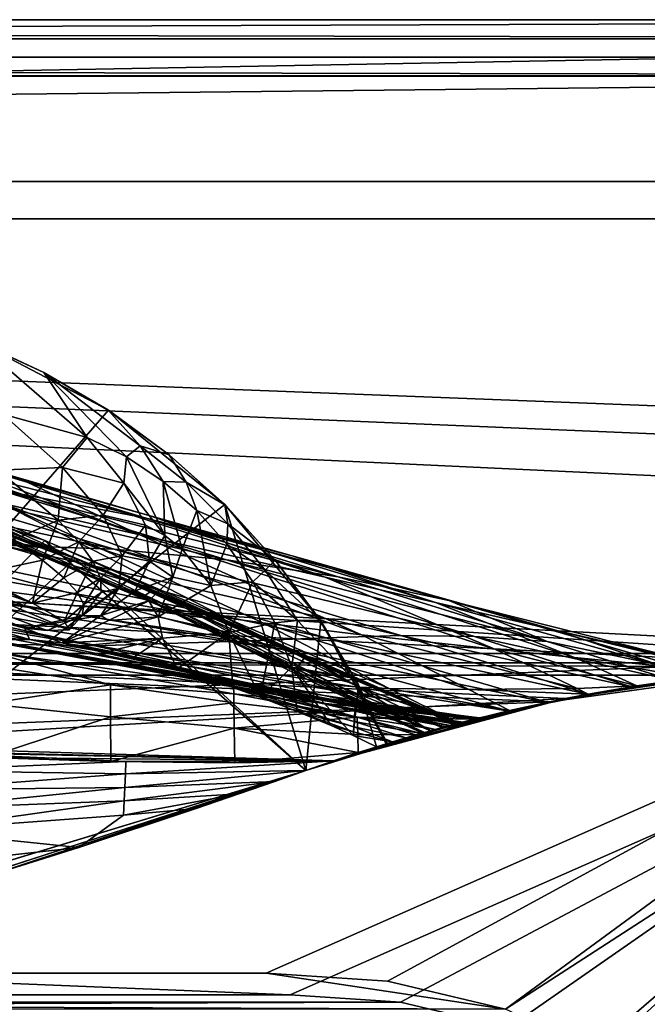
# Model space of a CAD drawing. Header units: metres. Extents: x 0 to 804, y -808 to 0.
# Tile 90 of 92: x 665 to 715, y -79 to 0. Entities that reach past the tile are written whole.
import ezdxf

# ---------------------------------------------------------------- set-up
doc = ezdxf.new("R2010")
doc.units = ezdxf.units.M

msp = doc.modelspace()

# ---------------------------------------------------------------- linework, layer by layer
at = {"layer": 'None0'}
for points in [[(743.104004, -37.838261, 2063.059814), (745.330872, -34.448139, 2063.059814), (34.402058, -4.519207, 2063.059814)], [(745.330872, -34.448139, 2063.059814), (748.720947, -32.221325, 2063.059814), (34.402058, -4.519207, 2063.059814)], [(34.402058, -4.519207, 2063.059814), (748.720947, -32.221325, 2063.059814), (788.402039, -4.519207, 2063.059814)], [(34.402058, -4.519207, 2063.059814), (64.544334, -51.518902, 2063.059814), (737.401917, -51.518902, 2063.059814)], [(743.104004, -37.838261, 2063.059814), (34.402058, -4.519207, 2063.059814), (737.401917, -51.518902, 2063.059814)], [(788.402039, -4.519207, 163.059708), (748.720947, -32.221325, 163.059708), (34.402058, -4.519207, 163.059708)], [(748.720947, -32.221325, 163.059708), (745.330872, -34.448139, 163.059708), (34.402058, -4.519207, 163.059708)], [(34.402058, -4.519207, 163.059708), (745.330872, -34.448139, 163.059708), (743.104004, -37.838261, 163.059708)], [(34.402058, -4.519207, 163.059708), (743.104004, -37.838261, 163.059708), (737.401917, -51.518902, 163.059708)], [(737.401917, -51.518902, 163.059708), (64.544334, -51.518902, 163.059708), (34.402058, -4.519207, 163.059708)], [(788.402039, -4.519207, 163.059708), (34.402058, -4.519207, 163.059708), (788.402039, -4.519207, 173.920044)], [(34.402058, -4.519207, 163.059708), (34.402058, -4.519207, 2063.059814), (788.402039, -4.519207, 173.920044)], [(788.402039, -4.519207, 173.920044), (34.402058, -4.519207, 2063.059814), (788.402039, -4.519207, 2051.920166)], [(34.402058, -4.519207, 2063.059814), (788.402039, -4.519207, 2063.059814), (788.402039, -4.519207, 2051.920166)], [(631.988831, -77.053406, 619.524048), (661.155518, -25.713488, 618.179688), (671.822021, -31.284773, 618.325562)], [(671.822021, -31.284773, 618.325562), (661.155518, -25.713488, 618.179688), (666.666138, -28.269217, 617.781982)], [(666.666138, -28.269217, 617.781982), (661.155518, -25.713488, 618.179688), (661.213562, -25.757872, 617.787292)], [(666.666138, -28.269217, 617.781982), (661.213562, -25.757872, 617.787292), (670.123108, -33.46207, 556.641113)], [(661.213562, -25.757872, 617.787292), (663.364807, -31.603685, 559.548889), (670.123108, -33.46207, 556.641113)], [(671.840454, -31.313095, 617.776672), (666.666138, -28.269217, 617.781982), (674.359924, -34.139366, 583.488586)], [(674.359924, -34.139366, 583.488586), (666.666138, -28.269217, 617.781982), (673.271606, -35.026814, 555.187195)], [(666.666138, -28.269217, 617.781982), (670.123108, -33.46207, 556.641113), (673.271606, -35.026814, 555.187195)], [(671.840454, -31.313095, 617.776672), (671.822021, -31.284773, 618.325562), (666.666138, -28.269217, 617.781982)], [(648.308655, -32.002575, 1291.293457), (637.235596, -28.771908, 1235.203735), (664.963623, -36.884186, 1291.016357)], [(637.235596, -28.771908, 1235.203735), (655.97467, -34.397087, 1235.038208), (664.963623, -36.884186, 1291.016357)], [(666.745667, -41.721039, 1565.595703), (632.211914, -76.997208, 1566.519531), (632.556213, -29.892569, 1565.286011)], [(666.745667, -41.721039, 1565.595703), (632.556213, -29.892569, 1565.286011), (635.744995, -31.304676, 1563.336548)], [(631.988831, -77.053406, 619.524048), (671.822021, -31.284773, 618.325562), (681.14978, -38.850876, 618.523682)], [(635.744995, -31.304676, 1563.336548), (653.518616, -37.204323, 1563.672852), (666.745667, -41.721039, 1565.595703)], [(681.14978, -38.850876, 618.523682), (671.822021, -31.284773, 618.325562), (676.684082, -34.859772, 617.771362)], [(671.822021, -31.284773, 618.325562), (671.840454, -31.313095, 617.776672), (676.684082, -34.859772, 617.771362)], [(676.684082, -34.859772, 617.771362), (671.840454, -31.313095, 617.776672), (674.359924, -34.139366, 583.488586)], [(632.083984, -77.029442, 659.296692), (669.161072, -43.17659, 660.183167), (637.904785, -32.151726, 660.471863)], [(637.904785, -32.151726, 660.471863), (669.161072, -43.17659, 660.183167), (650.037903, -36.128426, 662.231018)], [(655.97467, -34.397087, 1235.038208), (648.193909, -32.277283, 1178.771973), (674.330017, -41.262756, 1234.858765)], [(648.193909, -32.277283, 1178.771973), (663.254639, -38.738796, 1122.27124), (674.330017, -41.262756, 1234.858765)], [(660.850647, -35.726746, 1347.017578), (648.308655, -32.002575, 1291.293457), (675.157837, -39.739635, 1346.647705)], [(648.308655, -32.002575, 1291.293457), (664.963623, -36.884186, 1291.016357), (675.157837, -39.739635, 1346.647705)], [(663.364807, -31.603685, 559.548889), (662.983887, -36.080875, 535.995789), (668.154785, -35.875694, 533.19458)], [(670.123108, -33.46207, 556.641113), (663.364807, -31.603685, 559.548889), (668.154785, -35.875694, 533.19458)], [(663.015686, -37.67421, 1402.671875), (646.402222, -32.66737, 1347.356445), (674.842163, -39.942478, 1402.291626)], [(646.402222, -32.66737, 1347.356445), (660.850647, -35.726746, 1347.017578), (674.842163, -39.942478, 1402.291626)], [(625.368896, -38.148144, 1512.607178), (667.40155, -42.403435, 1563.961304), (610.338135, -33.535603, 1512.606567)], [(667.40155, -42.403435, 1563.961304), (653.518616, -37.204323, 1563.672852), (610.338135, -33.535603, 1512.606567)], [(670.123108, -33.46207, 556.641113), (668.154785, -35.875694, 533.19458), (673.055542, -37.145954, 530.393311)], [(673.271606, -35.026814, 555.187195), (670.123108, -33.46207, 556.641113), (673.055542, -37.145954, 530.393311)], [(664.963623, -36.884186, 1291.016357), (655.97467, -34.397087, 1235.038208), (674.330017, -41.262756, 1234.858765)], [(673.271606, -35.026814, 555.187195), (676.211365, -36.990978, 553.733276), (674.359924, -34.139366, 583.488586)], [(676.211365, -36.990978, 553.733276), (678.044678, -37.063519, 582.462524), (674.359924, -34.139366, 583.488586)], [(674.359924, -34.139366, 583.488586), (678.044678, -37.063519, 582.462524), (676.684082, -34.859772, 617.771362)], [(663.296387, -42.099602, 1458.005737), (639.405396, -35.38895, 1403.328003), (672.290344, -42.428387, 1457.717163)], [(639.405396, -35.38895, 1403.328003), (651.169006, -36.167118, 1403.017212), (672.290344, -42.428387, 1457.717163)], [(673.055542, -37.145954, 530.393311), (676.340515, -41.332321, 504.267303), (673.271606, -35.026814, 555.187195)], [(676.340515, -41.332321, 504.267303), (676.211365, -36.990978, 553.733276), (673.271606, -35.026814, 555.187195)], [(678.044678, -37.063519, 582.462524), (681.14856, -38.873219, 617.766052), (676.684082, -34.859772, 617.771362)], [(676.684082, -34.859772, 617.771362), (681.14856, -38.873219, 617.766052), (681.14978, -38.850876, 618.523682)], [(649.161926, -35.719692, 778.19519), (650.037903, -36.128426, 662.231018), (674.573486, -46.240086, 777.866516)], [(674.573486, -46.240086, 777.866516), (675.746399, -46.869392, 893.730957), (649.161926, -35.719692, 778.19519)], [(675.746399, -46.869392, 893.730957), (651.089722, -36.043053, 893.994568), (649.161926, -35.719692, 778.19519)], [(650.037903, -36.128426, 662.231018), (675.383789, -45.699844, 661.700562), (674.573486, -46.240086, 777.866516)], [(669.161072, -43.17659, 660.183167), (675.383789, -45.699844, 661.700562), (650.037903, -36.128426, 662.231018)], [(675.746399, -46.869392, 893.730957), (677.05426, -47.202351, 951.293335), (651.089722, -36.043053, 893.994568)], [(677.05426, -47.202351, 951.293335), (655.678894, -37.030994, 1008.65741), (651.089722, -36.043053, 893.994568)], [(672.290344, -42.428387, 1457.717163), (651.169006, -36.167118, 1403.017212), (681.28772, -43.266304, 1457.396484)], [(651.169006, -36.167118, 1403.017212), (663.015686, -37.67421, 1402.671875), (681.28772, -43.266304, 1457.396484)], [(674.842163, -39.942478, 1402.291626), (660.850647, -35.726746, 1347.017578), (686.540955, -42.961784, 1401.876831)], [(660.850647, -35.726746, 1347.017578), (675.157837, -39.739635, 1346.647705), (686.540955, -42.961784, 1401.876831)], [(668.154785, -35.875694, 533.19458), (662.983887, -36.080875, 535.995789), (667.807617, -40.089626, 509.644165)], [(662.983887, -36.080875, 535.995789), (664.226318, -41.670536, 511.794922), (667.807617, -40.089626, 509.644165)], [(668.154785, -35.875694, 533.19458), (667.807617, -40.089626, 509.644165), (671.411987, -39.708961, 507.493408)], [(673.055542, -37.145954, 530.393311), (668.154785, -35.875694, 533.19458), (671.411987, -39.708961, 507.493408)], [(677.05426, -47.202351, 951.293335), (678.871521, -47.551991, 1008.583862), (655.678894, -37.030994, 1008.65741)], [(678.871521, -47.551991, 1008.583862), (681.2323, -47.924232, 1065.581543), (655.678894, -37.030994, 1008.65741)], [(655.678894, -37.030994, 1008.65741), (681.2323, -47.924232, 1065.581543), (663.254639, -38.738796, 1122.27124)], [(675.157837, -39.739635, 1346.647705), (664.963623, -36.884186, 1291.016357), (689.176758, -44.664509, 1346.246948)], [(664.963623, -36.884186, 1291.016357), (674.330017, -41.262756, 1234.858765), (689.176758, -44.664509, 1346.246948)], [(678.044678, -37.063519, 582.462524), (676.211365, -36.990978, 553.733276), (678.903137, -39.332264, 552.279358)], [(678.903137, -39.332264, 552.279358), (676.211365, -36.990978, 553.733276), (677.741699, -42.422241, 503.191956)], [(676.211365, -36.990978, 553.733276), (676.340515, -41.332321, 504.267303), (677.741699, -42.422241, 503.191956)], [(681.14856, -38.873219, 617.766052), (678.044678, -37.063519, 582.462524), (681.397705, -40.396099, 581.436523)], [(681.397705, -40.396099, 581.436523), (678.044678, -37.063519, 582.462524), (678.903137, -39.332264, 552.279358)], [(653.518616, -37.204323, 1563.672852), (667.40155, -42.403435, 1563.961304), (666.745667, -41.721039, 1565.595703)], [(681.28772, -43.266304, 1457.396484), (663.015686, -37.67421, 1402.671875), (690.234741, -44.641811, 1457.043457)], [(663.015686, -37.67421, 1402.671875), (674.842163, -39.942478, 1402.291626), (690.234741, -44.641811, 1457.043457)], [(671.411987, -39.708961, 507.493408), (674.800171, -40.508709, 505.342682), (673.055542, -37.145954, 530.393311)], [(674.800171, -40.508709, 505.342682), (676.340515, -41.332321, 504.267303), (673.055542, -37.145954, 530.393311)], [(638.367249, -42.440201, 1512.586548), (681.327271, -48.161568, 1564.273438), (625.368896, -38.148144, 1512.607178)], [(681.327271, -48.161568, 1564.273438), (667.40155, -42.403435, 1563.961304), (625.368896, -38.148144, 1512.607178)], [(687.625916, -60.147358, 619.08136), (631.988831, -77.053406, 619.524048), (681.14978, -38.850876, 618.523682)], [(681.2323, -47.924232, 1065.581543), (684.191833, -48.329102, 1122.266479), (663.254639, -38.738796, 1122.27124)], [(663.254639, -38.738796, 1122.27124), (684.191833, -48.329102, 1122.266479), (692.090637, -49.272552, 1234.665405)], [(674.330017, -41.262756, 1234.858765), (663.254639, -38.738796, 1122.27124), (692.090637, -49.272552, 1234.665405)], [(678.903137, -39.332264, 552.279358), (677.741699, -42.422241, 503.191956), (680.023804, -45.338379, 501.041229)], [(681.397705, -40.396099, 581.436523), (678.903137, -39.332264, 552.279358), (681.310547, -42.023643, 550.8255)], [(681.310547, -42.023643, 550.8255), (678.903137, -39.332264, 552.279358), (680.023804, -45.338379, 501.041229)], [(681.14856, -38.873219, 617.766052), (685.188232, -43.31411, 617.760681), (681.14978, -38.850876, 618.523682)], [(685.188232, -43.31411, 617.760681), (681.14856, -38.873219, 617.766052), (681.397705, -40.396099, 581.436523)], [(681.14978, -38.850876, 618.523682), (685.188232, -43.31411, 617.760681), (688.833801, -48.172256, 618.767761)], [(687.625916, -60.147358, 619.08136), (681.14978, -38.850876, 618.523682), (688.833801, -48.172256, 618.767761)], [(667.807617, -40.089626, 509.644165), (664.226318, -41.670536, 511.794922), (666.53894, -43.308372, 498.041168)], [(667.807617, -40.089626, 509.644165), (666.53894, -43.308372, 498.041168), (669.456238, -41.833057, 496.251923)], [(671.411987, -39.708961, 507.493408), (667.807617, -40.089626, 509.644165), (669.456238, -41.833057, 496.251923)], [(669.456238, -41.833057, 496.251923), (672.932861, -42.944664, 481.317932), (671.411987, -39.708961, 507.493408)], [(672.932861, -42.944664, 481.317932), (674.800171, -40.508709, 505.342682), (671.411987, -39.708961, 507.493408)], [(690.234741, -44.641811, 1457.043457), (674.842163, -39.942478, 1402.291626), (699.071594, -46.543861, 1456.658325)], [(674.842163, -39.942478, 1402.291626), (686.540955, -42.961784, 1401.876831), (699.071594, -46.543861, 1456.658325)], [(686.540955, -42.961784, 1401.876831), (675.157837, -39.739635, 1346.647705), (698.008606, -46.696674, 1401.427246)], [(675.157837, -39.739635, 1346.647705), (689.176758, -44.664509, 1346.246948), (698.008606, -46.696674, 1401.427246)], [(675.119995, -43.39238, 479.901245), (674.800171, -40.508709, 505.342682), (672.932861, -42.944664, 481.317932)], [(676.340515, -41.332321, 504.267303), (674.800171, -40.508709, 505.342682), (675.119995, -43.39238, 479.901245)], [(684.378967, -44.102707, 580.410461), (681.397705, -40.396099, 581.436523), (681.310547, -42.023643, 550.8255)], [(685.188232, -43.31411, 617.760681), (681.397705, -40.396099, 581.436523), (684.378967, -44.102707, 580.410461)], [(687.625916, -60.147358, 1566.078247), (632.211914, -76.997208, 1566.519531), (666.745667, -41.721039, 1565.595703)], [(664.226318, -41.670536, 511.794922), (661.039307, -44.482899, 513.374939), (666.53894, -43.308372, 498.041168)], [(666.745667, -41.721039, 1565.595703), (667.40155, -42.403435, 1563.961304), (699.900146, -56.35276, 1565.978882)], [(699.900146, -56.35276, 1565.978882), (687.625916, -60.147358, 1566.078247), (666.745667, -41.721039, 1565.595703)], [(689.176758, -44.664509, 1346.246948), (674.330017, -41.262756, 1234.858765), (702.771057, -50.428314, 1345.815063)], [(674.330017, -41.262756, 1234.858765), (692.090637, -49.272552, 1234.665405), (702.771057, -50.428314, 1345.815063)], [(676.972046, -44.675518, 478.484558), (676.340515, -41.332321, 504.267303), (675.119995, -43.39238, 479.901245)], [(677.741699, -42.422241, 503.191956), (676.340515, -41.332321, 504.267303), (676.972046, -44.675518, 478.484558)], [(654.333984, -42.118557, 1458.262085), (683.170532, -49.775978, 1512.014526), (636.74408, -42.75631, 1458.678223)], [(644.067993, -44.380733, 1512.568237), (686.88855, -50.618698, 1564.404785), (638.367249, -42.440201, 1512.586548)], [(686.88855, -50.618698, 1564.404785), (681.327271, -48.161568, 1564.273438), (638.367249, -42.440201, 1512.586548)], [(643.750183, -43.266453, 360.628571), (665.132202, -48.754234, 399.004181), (648.631348, -42.184574, 411.25824)], [(665.132202, -48.754234, 399.004181), (666.927612, -48.942719, 412.351929), (648.631348, -42.184574, 411.25824)], [(648.631348, -42.184574, 411.25824), (666.927612, -48.942719, 412.351929), (668.672729, -48.871204, 437.553009)], [(648.631348, -42.184574, 411.25824), (668.672729, -48.871204, 437.553009), (653.15979, -42.3181, 462.151733)], [(668.672729, -48.871204, 437.553009), (668.291931, -48.177635, 462.802124), (653.15979, -42.3181, 462.151733)], [(653.15979, -42.3181, 462.151733), (668.291931, -48.177635, 462.802124), (665.740051, -46.743496, 488.272614)], [(653.15979, -42.3181, 462.151733), (665.740051, -46.743496, 488.272614), (657.35022, -43.040825, 513.269653)], [(654.333984, -42.118557, 1458.262085), (663.296387, -42.099602, 1458.005737), (689.252808, -49.512054, 1511.844482)], [(683.170532, -49.775978, 1512.014526), (654.333984, -42.118557, 1458.262085), (689.252808, -49.512054, 1511.844482)], [(689.252808, -49.512054, 1511.844482), (663.296387, -42.099602, 1458.005737), (695.229004, -49.336334, 1511.653198)], [(663.296387, -42.099602, 1458.005737), (672.290344, -42.428387, 1457.717163), (695.229004, -49.336334, 1511.653198)], [(669.456238, -41.833057, 496.251923), (666.53894, -43.308372, 498.041168), (668.251587, -44.720264, 484.151367)], [(667.40155, -42.403435, 1563.961304), (681.327271, -48.161568, 1564.273438), (699.900146, -56.35276, 1565.978882)], [(668.251587, -44.720264, 484.151367), (670.583557, -43.382336, 482.73465), (669.456238, -41.833057, 496.251923)], [(670.583557, -43.382336, 482.73465), (672.932861, -42.944664, 481.317932), (669.456238, -41.833057, 496.251923)], [(695.229004, -49.336334, 1511.653198), (672.290344, -42.428387, 1457.717163), (701.128113, -49.42749, 1511.44043)], [(672.290344, -42.428387, 1457.717163), (681.28772, -43.266304, 1457.396484), (701.128113, -49.42749, 1511.44043)], [(680.023804, -45.338379, 501.041229), (677.741699, -42.422241, 503.191956), (676.972046, -44.675518, 478.484558)], [(681.310547, -42.023643, 550.8255), (680.023804, -45.338379, 501.041229), (683.399292, -45.035625, 549.371582)], [(684.378967, -44.102707, 580.410461), (681.310547, -42.023643, 550.8255), (683.399292, -45.035625, 549.371582)], [(628.258179, -43.142933, 1458.837891), (636.74408, -42.75631, 1458.678223), (670.749695, -50.159603, 1512.290527)], [(664.481018, -50.06657, 1512.396606), (628.258179, -43.142933, 1458.837891), (670.749695, -50.159603, 1512.290527)], [(632.083984, -77.029442, 659.296692), (687.625916, -60.147358, 659.73877), (669.161072, -43.17659, 660.183167)], [(636.74408, -42.75631, 1458.678223), (683.170532, -49.775978, 1512.014526), (670.749695, -50.159603, 1512.290527)], [(661.054688, -49.437557, 355.829773), (665.504211, -49.64748, 382.370331), (643.750183, -43.266453, 360.628571)], [(665.504211, -49.64748, 382.370331), (665.132202, -48.754234, 399.004181), (643.750183, -43.266453, 360.628571)], [(665.740051, -46.743496, 488.272614), (661.039307, -44.482899, 513.374939), (657.35022, -43.040825, 513.269653)], [(661.039307, -44.482899, 513.374939), (665.740051, -46.743496, 488.272614), (666.53894, -43.308372, 498.041168)], [(666.53894, -43.308372, 498.041168), (665.740051, -46.743496, 488.272614), (668.251587, -44.720264, 484.151367)], [(669.358398, -45.897034, 470.174072), (670.583557, -43.382336, 482.73465), (668.251587, -44.720264, 484.151367)], [(669.161072, -43.17659, 660.183167), (699.666687, -56.414165, 659.836548), (675.383789, -45.699844, 661.700562)], [(687.625916, -60.147358, 659.73877), (699.666687, -56.414165, 659.836548), (669.161072, -43.17659, 660.183167)], [(671.186829, -44.730949, 469.153351), (670.583557, -43.382336, 482.73465), (669.358398, -45.897034, 470.174072)], [(672.932861, -42.944664, 481.317932), (670.583557, -43.382336, 482.73465), (671.186829, -44.730949, 469.153351)], [(672.670593, -45.535736, 454.86026), (672.932861, -42.944664, 481.317932), (671.186829, -44.730949, 469.153351)], [(672.670593, -45.535736, 454.86026), (675.119995, -43.39238, 479.901245), (672.932861, -42.944664, 481.317932)], [(701.128113, -49.42749, 1511.44043), (681.28772, -43.266304, 1457.396484), (706.94873, -49.810528, 1511.206421)], [(681.28772, -43.266304, 1457.396484), (690.234741, -44.641811, 1457.043457), (706.94873, -49.810528, 1511.206421)], [(688.764587, -48.136246, 617.755371), (685.188232, -43.31411, 617.760681), (684.378967, -44.102707, 580.410461)], [(685.188232, -43.31411, 617.760681), (688.764587, -48.136246, 617.755371), (688.833801, -48.172256, 618.767761)], [(699.071594, -46.543861, 1456.658325), (686.540955, -42.961784, 1401.876831), (707.741455, -48.943779, 1456.240967)], [(686.540955, -42.961784, 1401.876831), (698.008606, -46.696674, 1401.427246), (707.741455, -48.943779, 1456.240967)], [(673.978149, -45.765175, 454.230621), (675.119995, -43.39238, 479.901245), (672.670593, -45.535736, 454.86026)], [(675.119995, -43.39238, 479.901245), (673.978149, -45.765175, 454.230621), (676.972046, -44.675518, 478.484558)], [(683.399292, -45.035625, 549.371582), (686.954834, -48.142914, 579.384399), (684.378967, -44.102707, 580.410461)], [(686.954834, -48.142914, 579.384399), (688.764587, -48.136246, 617.755371), (684.378967, -44.102707, 580.410461)], [(649.217529, -46.141464, 1512.544556), (691.633362, -52.788399, 1564.519897), (644.067993, -44.380733, 1512.568237)], [(691.633362, -52.788399, 1564.519897), (686.88855, -50.618698, 1564.404785), (644.067993, -44.380733, 1512.568237)], [(665.740051, -46.743496, 488.272614), (669.358398, -45.897034, 470.174072), (668.251587, -44.720264, 484.151367)], [(669.358398, -45.897034, 470.174072), (669.850769, -46.857864, 456.119598), (671.186829, -44.730949, 469.153351)], [(669.850769, -46.857864, 456.119598), (671.254944, -45.896664, 455.489929), (671.186829, -44.730949, 469.153351)], [(671.186829, -44.730949, 469.153351), (671.254944, -45.896664, 455.489929), (672.670593, -45.535736, 454.86026)], [(673.978149, -45.765175, 454.230621), (675.062256, -46.551662, 453.600983), (676.972046, -44.675518, 478.484558)], [(675.062256, -46.551662, 453.600983), (675.81665, -47.839607, 452.971344), (676.972046, -44.675518, 478.484558)], [(675.81665, -47.839607, 452.971344), (680.023804, -45.338379, 501.041229), (676.972046, -44.675518, 478.484558)], [(698.008606, -46.696674, 1401.427246), (689.176758, -44.664509, 1346.246948), (709.150085, -51.087391, 1400.942871)], [(689.176758, -44.664509, 1346.246948), (702.771057, -50.428314, 1345.815063), (709.150085, -51.087391, 1400.942871)], [(706.94873, -49.810528, 1511.206421), (690.234741, -44.641811, 1457.043457), (699.071594, -46.543861, 1456.658325)], [(671.254944, -45.896664, 455.489929), (669.728394, -47.752602, 427.716797), (672.670593, -45.535736, 454.86026)], [(672.670593, -45.535736, 454.86026), (669.728394, -47.752602, 427.716797), (671.229187, -47.725121, 427.638123)], [(671.229187, -47.725121, 427.638123), (673.978149, -45.765175, 454.230621), (672.670593, -45.535736, 454.86026)], [(674.573486, -46.240086, 777.866516), (675.383789, -45.699844, 661.700562), (686.842285, -52.019993, 777.69342)], [(675.383789, -45.699844, 661.700562), (687.661377, -50.968842, 661.416687), (686.842285, -52.019993, 777.69342)], [(699.666687, -56.414165, 659.836548), (687.661377, -50.968842, 661.416687), (675.383789, -45.699844, 661.700562)], [(680.023804, -45.338379, 501.041229), (675.81665, -47.839607, 452.971344), (681.459778, -49.106129, 498.890533)], [(680.023804, -45.338379, 501.041229), (681.459778, -49.106129, 498.890533), (683.399292, -45.035625, 549.371582)], [(681.459778, -49.106129, 498.890533), (685.140625, -48.333565, 547.917664), (683.399292, -45.035625, 549.371582)], [(683.399292, -45.035625, 549.371582), (685.140625, -48.333565, 547.917664), (686.954834, -48.142914, 579.384399)], [(653.801697, -47.692192, 1512.515503), (695.736755, -54.719929, 1564.621704), (649.217529, -46.141464, 1512.544556)], [(695.736755, -54.719929, 1564.621704), (691.633362, -52.788399, 1564.519897), (649.217529, -46.141464, 1512.544556)], [(665.740051, -46.743496, 488.272614), (668.291931, -48.177635, 462.802124), (669.358398, -45.897034, 470.174072)], [(668.291931, -48.177635, 462.802124), (669.850769, -46.857864, 456.119598), (669.358398, -45.897034, 470.174072)], [(669.850769, -46.857864, 456.119598), (669.728394, -47.752602, 427.716797), (671.254944, -45.896664, 455.489929)], [(675.062256, -46.551662, 453.600983), (673.978149, -45.765175, 454.230621), (671.229187, -47.725121, 427.638123)], [(686.842285, -52.019993, 777.69342), (687.642456, -52.810368, 893.592224), (674.573486, -46.240086, 777.866516)], [(687.642456, -52.810368, 893.592224), (675.746399, -46.869392, 893.730957), (674.573486, -46.240086, 777.866516)], [(668.291931, -48.177635, 462.802124), (668.672729, -48.871204, 437.553009), (669.850769, -46.857864, 456.119598)], [(668.672729, -48.871204, 437.553009), (669.728394, -47.752602, 427.716797), (669.850769, -46.857864, 456.119598)], [(671.840759, -48.137726, 427.598785), (675.062256, -46.551662, 453.600983), (671.229187, -47.725121, 427.638123)], [(675.81665, -47.839607, 452.971344), (675.062256, -46.551662, 453.600983), (671.840759, -48.137726, 427.598785)], [(687.642456, -52.810368, 893.592224), (688.641968, -53.099331, 951.20459), (675.746399, -46.869392, 893.730957)], [(688.641968, -53.099331, 951.20459), (677.05426, -47.202351, 951.293335), (675.746399, -46.869392, 893.730957)], [(688.641968, -53.099331, 951.20459), (690.064514, -53.321159, 1008.545166), (677.05426, -47.202351, 951.293335)], [(690.064514, -53.321159, 1008.545166), (678.871521, -47.551991, 1008.583862), (677.05426, -47.202351, 951.293335)], [(707.741455, -48.943779, 1456.240967), (698.008606, -46.696674, 1401.427246), (716.193176, -51.796185, 1455.791382)], [(698.008606, -46.696674, 1401.427246), (709.150085, -51.087391, 1400.942871), (716.193176, -51.796185, 1455.791382)], [(706.94873, -49.810528, 1511.206421), (699.071594, -46.543861, 1456.658325), (719.799683, -52.51511, 1537.645752)], [(719.799683, -52.51511, 1537.645752), (699.071594, -46.543861, 1456.658325), (718.320435, -51.396046, 1510.674316)], [(699.071594, -46.543861, 1456.658325), (707.741455, -48.943779, 1456.240967), (718.320435, -51.396046, 1510.674316)], [(657.832947, -48.948143, 1512.481201), (698.956177, -56.187828, 1564.700195), (653.801697, -47.692192, 1512.515503)], [(698.956177, -56.187828, 1564.700195), (695.736755, -54.719929, 1564.621704), (653.801697, -47.692192, 1512.515503)], [(669.728394, -47.752602, 427.716797), (665.132202, -48.754234, 399.004181), (671.229187, -47.725121, 427.638123)], [(671.229187, -47.725121, 427.638123), (665.132202, -48.754234, 399.004181), (668.091309, -49.934734, 398.511475)], [(666.927612, -48.942719, 412.351929), (665.132202, -48.754234, 399.004181), (669.728394, -47.752602, 427.716797)], [(668.672729, -48.871204, 437.553009), (666.927612, -48.942719, 412.351929), (669.728394, -47.752602, 427.716797)], [(671.229187, -47.725121, 427.638123), (668.091309, -49.934734, 398.511475), (671.840759, -48.137726, 427.598785)], [(676.147888, -49.553513, 452.341736), (675.81665, -47.839607, 452.971344), (668.091309, -49.934734, 398.511475)], [(668.091309, -49.934734, 398.511475), (675.81665, -47.839607, 452.971344), (671.840759, -48.137726, 427.598785)], [(675.81665, -47.839607, 452.971344), (676.147888, -49.553513, 452.341736), (681.459778, -49.106129, 498.890533)], [(690.064514, -53.321159, 1008.545166), (691.938049, -53.480705, 1065.577026), (678.871521, -47.551991, 1008.583862)], [(691.938049, -53.480705, 1065.577026), (681.2323, -47.924232, 1065.581543), (678.871521, -47.551991, 1008.583862)], [(691.938049, -53.480705, 1065.577026), (694.308044, -53.586201, 1122.263916), (681.2323, -47.924232, 1065.581543)], [(694.308044, -53.586201, 1122.263916), (684.191833, -48.329102, 1122.266479), (681.2323, -47.924232, 1065.581543)], [(665.504211, -49.64748, 382.370331), (668.091309, -49.934734, 398.511475), (665.132202, -48.754234, 399.004181)], [(699.900146, -56.35276, 1565.978882), (681.327271, -48.161568, 1564.273438), (686.88855, -50.618698, 1564.404785)], [(685.140625, -48.333565, 547.917664), (681.459778, -49.106129, 498.890533), (683.973083, -54.286312, 513.912292)], [(686.507019, -51.881485, 546.463806), (685.140625, -48.333565, 547.917664), (683.973083, -54.286312, 513.912292)], [(684.191833, -48.329102, 1122.266479), (700.687744, -53.664413, 1234.563354), (692.090637, -49.272552, 1234.665405)], [(694.308044, -53.586201, 1122.263916), (700.687744, -53.664413, 1234.563354), (684.191833, -48.329102, 1122.266479)], [(686.954834, -48.142914, 579.384399), (685.140625, -48.333565, 547.917664), (686.507019, -51.881485, 546.463806)], [(691.841064, -53.291672, 617.750061), (686.954834, -48.142914, 579.384399), (686.507019, -51.881485, 546.463806)], [(688.764587, -48.136246, 617.755371), (686.954834, -48.142914, 579.384399), (691.841064, -53.291672, 617.750061)], [(694.1604, -57.981873, 619.024658), (687.625916, -60.147358, 619.08136), (688.833801, -48.172256, 618.767761)], [(688.833801, -48.172256, 618.767761), (688.764587, -48.136246, 617.755371), (691.841064, -53.291672, 617.750061)], [(691.841064, -53.291672, 617.750061), (694.059143, -58.013172, 617.376465), (688.833801, -48.172256, 618.767761)], [(694.059143, -58.013172, 617.376465), (694.1604, -57.981873, 619.024658), (688.833801, -48.172256, 618.767761)], [(698.803101, -56.63446, 1558.626709), (699.59082, -56.434204, 1564.714233), (657.832947, -48.948143, 1512.481201)], [(699.59082, -56.434204, 1564.714233), (698.956177, -56.187828, 1564.700195), (657.832947, -48.948143, 1512.481201)], [(664.481018, -50.06657, 1512.396606), (698.803101, -56.63446, 1558.626709), (657.832947, -48.948143, 1512.481201)], [(665.504211, -49.64748, 382.370331), (661.054688, -49.437557, 355.829773), (662.15741, -49.647167, 355.932312)], [(681.853394, -53.449905, 357.744537), (662.15741, -49.647167, 355.932312), (662.141541, -50.580025, 329.784302)], [(681.842102, -53.082306, 383.739746), (665.504211, -49.64748, 382.370331), (662.15741, -49.647167, 355.932312)], [(681.842102, -53.082306, 383.739746), (662.15741, -49.647167, 355.932312), (681.853394, -53.449905, 357.744537)], [(668.091309, -49.934734, 398.511475), (665.504211, -49.64748, 382.370331), (681.842102, -53.082306, 383.739746)], [(669.699646, -50.177612, 408.842926), (676.147888, -49.553513, 452.341736), (668.091309, -49.934734, 398.511475)], [(669.699646, -50.177612, 408.842926), (671.949036, -50.600983, 423.70755), (676.147888, -49.553513, 452.341736)], [(671.949036, -50.600983, 423.70755), (673.91626, -51.048695, 437.13739), (676.147888, -49.553513, 452.341736)], [(676.147888, -49.553513, 452.341736), (673.91626, -51.048695, 437.13739), (677.329773, -52.007202, 461.527863)], [(681.459778, -49.106129, 498.890533), (676.147888, -49.553513, 452.341736), (677.329773, -52.007202, 461.527863)], [(681.459778, -49.106129, 498.890533), (677.329773, -52.007202, 461.527863), (681.792786, -53.502224, 495.890015)], [(683.973083, -54.286312, 513.912292), (681.459778, -49.106129, 498.890533), (681.792786, -53.502224, 495.890015)], [(683.170532, -49.775978, 1512.014526), (689.252808, -49.512054, 1511.844482), (707.117615, -54.736965, 1546.174805)], [(689.252808, -49.512054, 1511.844482), (695.229004, -49.336334, 1511.653198), (710.449646, -54.085968, 1544.958252)], [(707.117615, -54.736965, 1546.174805), (689.252808, -49.512054, 1511.844482), (710.449646, -54.085968, 1544.958252)], [(692.090637, -49.272552, 1234.665405), (700.687744, -53.664413, 1234.563354), (709.370544, -53.593525, 1345.587524)], [(702.771057, -50.428314, 1345.815063), (692.090637, -49.272552, 1234.665405), (709.370544, -53.593525, 1345.587524)], [(710.449646, -54.085968, 1544.958252), (695.229004, -49.336334, 1511.653198), (713.790894, -53.466862, 1543.635498)], [(695.229004, -49.336334, 1511.653198), (701.128113, -49.42749, 1511.44043), (713.790894, -53.466862, 1543.635498)], [(713.790894, -53.466862, 1543.635498), (701.128113, -49.42749, 1511.44043), (716.958008, -52.925053, 1541.572998)], [(701.128113, -49.42749, 1511.44043), (706.94873, -49.810528, 1511.206421), (716.958008, -52.925053, 1541.572998)], [(718.320435, -51.396046, 1510.674316), (707.741455, -48.943779, 1456.240967), (721.672058, -52.346458, 1495.210449)], [(707.741455, -48.943779, 1456.240967), (716.193176, -51.796185, 1455.791382), (721.672058, -52.346458, 1495.210449)], [(670.749695, -50.159603, 1512.290527), (699.569824, -56.411865, 1553.963989), (664.481018, -50.06657, 1512.396606)], [(699.569824, -56.411865, 1553.963989), (698.803101, -56.63446, 1558.626709), (664.481018, -50.06657, 1512.396606)], [(681.830811, -52.899723, 409.74765), (669.699646, -50.177612, 408.842926), (668.091309, -49.934734, 398.511475)], [(681.830811, -52.899723, 409.74765), (668.091309, -49.934734, 398.511475), (681.842102, -53.082306, 383.739746)], [(671.949036, -50.600983, 423.70755), (669.699646, -50.177612, 408.842926), (681.830811, -52.899723, 409.74765)], [(683.170532, -49.775978, 1512.014526), (703.9505, -55.389458, 1547.782959), (670.749695, -50.159603, 1512.290527)], [(670.749695, -50.159603, 1512.290527), (703.9505, -55.389458, 1547.782959), (699.569824, -56.411865, 1553.963989)], [(703.9505, -55.389458, 1547.782959), (683.170532, -49.775978, 1512.014526), (707.117615, -54.736965, 1546.174805)], [(709.150085, -51.087391, 1400.942871), (702.771057, -50.428314, 1345.815063), (714.149597, -53.358559, 1399.638428)], [(714.149597, -53.358559, 1399.638428), (702.771057, -50.428314, 1345.815063), (709.370544, -53.593525, 1345.587524)], [(716.958008, -52.925053, 1541.572998), (706.94873, -49.810528, 1511.206421), (719.799683, -52.51511, 1537.645752)], [(662.125671, -51.752598, 303.663177), (672.005676, -53.292446, 304.715729), (662.141541, -50.580025, 329.784302)], [(672.005676, -53.292446, 304.715729), (681.864685, -54.002312, 331.766052), (662.141541, -50.580025, 329.784302)], [(662.141541, -50.580025, 329.784302), (681.864685, -54.002312, 331.766052), (681.853394, -53.449905, 357.744537)], [(673.91626, -51.048695, 437.13739), (671.949036, -50.600983, 423.70755), (681.819519, -52.902496, 435.764252)], [(681.819519, -52.902496, 435.764252), (671.949036, -50.600983, 423.70755), (681.830811, -52.899723, 409.74765)], [(681.808228, -53.091026, 461.785583), (677.329773, -52.007202, 461.527863), (673.91626, -51.048695, 437.13739)], [(681.808228, -53.091026, 461.785583), (673.91626, -51.048695, 437.13739), (681.819519, -52.902496, 435.764252)], [(686.842285, -52.019993, 777.69342), (687.661377, -50.968842, 661.416687), (697.614624, -56.971512, 780.175415)], [(686.88855, -50.618698, 1564.404785), (691.633362, -52.788399, 1564.519897), (699.900146, -56.35276, 1565.978882)], [(687.661377, -50.968842, 661.416687), (699.637085, -56.421974, 661.125916), (697.614624, -56.971512, 780.175415)], [(699.666687, -56.414165, 659.836548), (699.637085, -56.421974, 661.125916), (687.661377, -50.968842, 661.416687)], [(716.193176, -51.796185, 1455.791382), (709.150085, -51.087391, 1400.942871), (718.594116, -52.721691, 1455.028442)], [(718.594116, -52.721691, 1455.028442), (709.150085, -51.087391, 1400.942871), (714.149597, -53.358559, 1399.638428)], [(737.401917, -51.518902, 163.059708), (396.130096, -51.518902, 182.490662), (64.544334, -51.518902, 163.059708)], [(430.996582, -51.518902, 2043.136353), (737.401917, -51.518902, 2063.059814), (64.544334, -51.518902, 2063.059814)], [(479.46637, -51.518902, 184.0103), (396.130096, -51.518902, 182.490662), (737.401917, -51.518902, 163.059708)], [(430.996582, -51.518902, 2043.136353), (498.190948, -51.518902, 2041.009888), (737.401917, -51.518902, 2063.059814)], [(562.599915, -51.518902, 188.995483), (479.46637, -51.518902, 184.0103), (737.401917, -51.518902, 163.059708)], [(498.190948, -51.518902, 2041.009888), (565.275879, -51.518902, 2036.626343), (737.401917, -51.518902, 2063.059814)], [(737.401917, -51.518902, 163.059708), (645.315613, -51.518902, 197.420395), (562.599915, -51.518902, 188.995483)], [(737.401917, -51.518902, 2063.059814), (565.275879, -51.518902, 2036.626343), (632.175598, -51.518902, 2029.990601)], [(632.175598, -51.518902, 2029.990601), (727.401917, -51.857319, 2016.598511), (737.401917, -51.518902, 2063.059814)], [(727.401917, -51.857319, 2016.598511), (632.175598, -51.518902, 2029.990601), (707.204102, -54.639091, 2019.829834)], [(632.175598, -51.518902, 2029.990601), (632.175598, -57.60709, 2029.990601), (707.204102, -54.639091, 2019.829834)], [(708.405823, -54.391674, 206.19664), (642.253601, -58.293789, 197.045486), (645.315613, -51.518902, 197.420395)], [(727.401917, -51.518902, 209.241592), (645.315613, -51.518902, 197.420395), (737.401917, -51.518902, 163.059708)], [(727.401917, -51.518902, 209.241592), (708.405823, -54.391674, 206.19664), (645.315613, -51.518902, 197.420395)], [(662.125671, -51.752598, 303.663177), (662.093994, -54.814293, 251.522186), (672.005676, -53.292446, 304.715729)], [(681.796936, -53.401993, 487.807983), (677.329773, -52.007202, 461.527863), (681.808228, -53.091026, 461.785583)], [(681.792786, -53.502224, 495.890015), (677.329773, -52.007202, 461.527863), (681.796936, -53.401993, 487.807983)], [(683.973083, -54.286312, 513.912292), (686.929626, -55.420719, 539.970886), (686.507019, -51.881485, 546.463806)], [(686.929626, -55.420719, 539.970886), (689.654785, -56.559105, 566.023193), (686.507019, -51.881485, 546.463806)], [(686.507019, -51.881485, 546.463806), (689.654785, -56.559105, 566.023193), (691.413818, -57.357571, 584.131409)], [(691.841064, -53.291672, 617.750061), (686.507019, -51.881485, 546.463806), (691.413818, -57.357571, 584.131409)], [(697.614624, -56.971512, 780.175415), (696.97168, -57.152561, 892.871338), (686.842285, -52.019993, 777.69342)], [(696.97168, -57.152561, 892.871338), (687.642456, -52.810368, 893.592224), (686.842285, -52.019993, 777.69342)], [(707.204102, -54.639091, 2019.829834), (716.958008, -52.925053, 1541.572998), (727.401917, -51.857319, 2016.598511)], [(710.237549, -54.034931, 1345.42749), (708.405823, -54.391674, 206.19664), (727.401917, -51.518902, 209.241592)], [(714.149597, -53.358559, 1399.638428), (710.237549, -54.034931, 1345.42749), (727.401917, -51.518902, 209.241592)], [(727.401917, -51.518902, 209.241592), (718.594116, -52.721691, 1455.028442), (714.149597, -53.358559, 1399.638428)], [(696.97168, -57.152561, 892.871338), (697.123596, -57.109516, 948.331848), (687.642456, -52.810368, 893.592224)], [(697.123596, -57.109516, 948.331848), (688.641968, -53.099331, 951.20459), (687.642456, -52.810368, 893.592224)], [(691.633362, -52.788399, 1564.519897), (695.736755, -54.719929, 1564.621704), (699.900146, -56.35276, 1565.978882)], [(662.093994, -54.814293, 251.522186), (671.999084, -55.859333, 252.723526), (672.005676, -53.292446, 304.715729)], [(671.999084, -55.859333, 252.723526), (681.875977, -54.73909, 305.808197), (672.005676, -53.292446, 304.715729)], [(672.005676, -53.292446, 304.715729), (681.875977, -54.73909, 305.808197), (681.864685, -54.002312, 331.766052)], [(681.792786, -53.502224, 495.890015), (681.796936, -53.401993, 487.807983), (691.538574, -55.814621, 488.289948)], [(683.973083, -54.286312, 513.912292), (681.792786, -53.502224, 495.890015), (691.510925, -56.231785, 514.216003)], [(691.510925, -56.231785, 514.216003), (681.792786, -53.502224, 495.890015), (691.538574, -55.814621, 488.289948)], [(691.538574, -55.814621, 488.289948), (681.796936, -53.401993, 487.807983), (681.808228, -53.091026, 461.785583)], [(691.566223, -55.400185, 462.363922), (681.808228, -53.091026, 461.785583), (681.819519, -52.902496, 435.764252)], [(691.566223, -55.400185, 462.363922), (691.538574, -55.814621, 488.289948), (681.808228, -53.091026, 461.785583)], [(691.593872, -55.088791, 436.438812), (681.819519, -52.902496, 435.764252), (681.830811, -52.899723, 409.74765)], [(691.593872, -55.088791, 436.438812), (691.566223, -55.400185, 462.363922), (681.819519, -52.902496, 435.764252)], [(691.621521, -54.933731, 410.51767), (691.593872, -55.088791, 436.438812), (681.830811, -52.899723, 409.74765)], [(681.830811, -52.899723, 409.74765), (681.842102, -53.082306, 383.739746), (691.621521, -54.933731, 410.51767)], [(691.621521, -54.933731, 410.51767), (681.842102, -53.082306, 383.739746), (701.452698, -55.951141, 385.519623)], [(701.452698, -55.951141, 385.519623), (681.842102, -53.082306, 383.739746), (681.853394, -53.449905, 357.744537)], [(681.864685, -54.002312, 331.766052), (701.133362, -56.035023, 333.838989), (681.853394, -53.449905, 357.744537)], [(701.133362, -56.035023, 333.838989), (701.53241, -55.93346, 359.758911), (681.853394, -53.449905, 357.744537)], [(681.853394, -53.449905, 357.744537), (701.53241, -55.93346, 359.758911), (701.452698, -55.951141, 385.519623)], [(697.123596, -57.109516, 948.331848), (697.627686, -56.967785, 1005.51709), (688.641968, -53.099331, 951.20459)], [(697.627686, -56.967785, 1005.51709), (690.064514, -53.321159, 1008.545166), (688.641968, -53.099331, 951.20459)], [(697.627686, -56.967785, 1005.51709), (698.542786, -56.715363, 1064.06189), (690.064514, -53.321159, 1008.545166)], [(698.542786, -56.715363, 1064.06189), (691.938049, -53.480705, 1065.577026), (690.064514, -53.321159, 1008.545166)], [(691.413818, -57.357571, 584.131409), (693.289673, -58.251038, 604.851868), (691.841064, -53.291672, 617.750061)], [(693.289673, -58.251038, 604.851868), (694.059143, -58.013172, 617.376465), (691.841064, -53.291672, 617.750061)], [(698.542786, -56.715363, 1064.06189), (699.887024, -56.355392, 1122.019897), (691.938049, -53.480705, 1065.577026)], [(699.887024, -56.355392, 1122.019897), (694.308044, -53.586201, 1122.263916), (691.938049, -53.480705, 1065.577026)], [(699.887024, -56.355392, 1122.019897), (703.952087, -55.351414, 1234.45105), (694.308044, -53.586201, 1122.263916)], [(703.952087, -55.351414, 1234.45105), (700.687744, -53.664413, 1234.563354), (694.308044, -53.586201, 1122.263916)], [(700.687744, -53.664413, 1234.563354), (710.237549, -54.034931, 1345.42749), (709.370544, -53.593525, 1345.587524)], [(707.204102, -54.639091, 2019.829834), (713.790894, -53.466862, 1543.635498), (716.958008, -52.925053, 1541.572998)], [(710.449646, -54.085968, 1544.958252), (713.790894, -53.466862, 1543.635498), (707.204102, -54.639091, 2019.829834)], [(709.370544, -53.593525, 1345.587524), (710.237549, -54.034931, 1345.42749), (714.149597, -53.358559, 1399.638428)], [(708.405823, -54.391674, 206.19664), (689.859436, -59.369106, 203.403824), (642.253601, -58.293789, 197.045486)], [(681.875977, -54.73909, 305.808197), (691.732056, -55.870796, 306.940002), (681.864685, -54.002312, 331.766052)], [(681.864685, -54.002312, 331.766052), (691.732056, -55.870796, 306.940002), (701.133362, -56.035023, 333.838989)], [(691.483276, -56.648903, 540.142029), (686.929626, -55.420719, 539.970886), (683.973083, -54.286312, 513.912292)], [(691.483276, -56.648903, 540.142029), (683.973083, -54.286312, 513.912292), (691.510925, -56.231785, 514.216003)], [(708.405823, -54.391674, 206.19664), (691.833679, -58.714619, 216.719543), (689.859436, -59.369106, 203.403824)], [(696.440063, -57.307671, 255.888977), (691.833679, -58.714619, 216.719543), (708.405823, -54.391674, 206.19664)], [(700.183105, -56.276531, 307.95694), (696.440063, -57.307671, 255.888977), (708.405823, -54.391674, 206.19664)], [(703.952087, -55.351414, 1234.45105), (699.666687, -56.414165, 659.836548), (708.405823, -54.391674, 206.19664)], [(708.405823, -54.391674, 206.19664), (699.666687, -56.414165, 659.836548), (701.452698, -55.951141, 385.519623)], [(708.405823, -54.391674, 206.19664), (701.133362, -56.035023, 333.838989), (700.183105, -56.276531, 307.95694)], [(703.952087, -55.351414, 1234.45105), (710.237549, -54.034931, 1345.42749), (700.687744, -53.664413, 1234.563354)], [(701.53241, -55.93346, 359.758911), (701.133362, -56.035023, 333.838989), (708.405823, -54.391674, 206.19664)], [(701.452698, -55.951141, 385.519623), (701.53241, -55.93346, 359.758911), (708.405823, -54.391674, 206.19664)], [(710.237549, -54.034931, 1345.42749), (703.952087, -55.351414, 1234.45105), (708.405823, -54.391674, 206.19664)], [(707.117615, -54.736965, 1546.174805), (710.449646, -54.085968, 1544.958252), (707.204102, -54.639091, 2019.829834)], [(707.204102, -54.639091, 2019.829834), (632.175598, -57.60709, 2029.990601), (689.861084, -59.368553, 2022.436035)], [(662.100159, -59.118362, 199.554916), (671.999084, -55.859333, 252.723526), (662.093994, -54.814293, 251.522186)], [(671.999084, -55.859333, 252.723526), (681.898621, -56.763744, 253.970428), (681.875977, -54.73909, 305.808197)], [(681.898621, -56.763744, 253.970428), (691.732056, -55.870796, 306.940002), (681.875977, -54.73909, 305.808197)], [(707.117615, -54.736965, 1546.174805), (707.204102, -54.639091, 2019.829834), (689.861084, -59.368553, 2022.436035)], [(703.9505, -55.389458, 1547.782959), (707.117615, -54.736965, 1546.174805), (689.861084, -59.368553, 2022.436035)], [(699.192627, -56.539242, 462.826935), (691.566223, -55.400185, 462.363922), (691.593872, -55.088791, 436.438812)], [(700.200012, -56.271492, 437.055542), (691.593872, -55.088791, 436.438812), (691.621521, -54.933731, 410.51767)], [(700.200012, -56.271492, 437.055542), (699.192627, -56.539242, 462.826935), (691.593872, -55.088791, 436.438812)], [(700.981323, -56.069546, 411.273193), (691.621521, -54.933731, 410.51767), (701.452698, -55.951141, 385.519623)], [(700.981323, -56.069546, 411.273193), (700.200012, -56.271492, 437.055542), (691.621521, -54.933731, 410.51767)], [(699.900146, -56.35276, 1565.978882), (695.736755, -54.719929, 1564.621704), (698.956177, -56.187828, 1564.700195)], [(662.100159, -59.118362, 199.554916), (672.024231, -59.435623, 200.885544), (671.999084, -55.859333, 252.723526)], [(672.024231, -59.435623, 200.885544), (681.898621, -56.763744, 253.970428), (671.999084, -55.859333, 252.723526)], [(681.898621, -56.763744, 253.970428), (691.787354, -57.26926, 255.262222), (691.732056, -55.870796, 306.940002)], [(691.455627, -57.06612, 566.068054), (686.929626, -55.420719, 539.970886), (691.483276, -56.648903, 540.142029)], [(689.654785, -56.559105, 566.023193), (686.929626, -55.420719, 539.970886), (691.455627, -57.06612, 566.068054)], [(689.861084, -59.368553, 2022.436035), (699.900146, -56.35276, 1565.978882), (703.9505, -55.389458, 1547.782959)], [(696.899292, -57.17728, 512.98999), (691.510925, -56.231785, 514.216003), (691.538574, -55.814621, 488.289948)], [(698.022949, -56.860287, 489.014801), (691.538574, -55.814621, 488.289948), (691.566223, -55.400185, 462.363922)], [(698.022949, -56.860287, 489.014801), (696.899292, -57.17728, 512.98999), (691.538574, -55.814621, 488.289948)], [(699.192627, -56.539242, 462.826935), (698.022949, -56.860287, 489.014801), (691.566223, -55.400185, 462.363922)], [(691.732056, -55.870796, 306.940002), (700.183105, -56.276531, 307.95694), (701.133362, -56.035023, 333.838989)], [(691.787354, -57.26926, 255.262222), (696.440063, -57.307671, 255.888977), (691.732056, -55.870796, 306.940002)], [(696.440063, -57.307671, 255.888977), (700.183105, -56.276531, 307.95694), (691.732056, -55.870796, 306.940002)], [(699.887024, -56.355392, 1122.019897), (697.614624, -56.971512, 780.175415), (703.952087, -55.351414, 1234.45105)], [(697.614624, -56.971512, 780.175415), (699.637085, -56.421974, 661.125916), (703.952087, -55.351414, 1234.45105)], [(699.900146, -56.35276, 1565.978882), (699.569824, -56.411865, 1553.963989), (703.9505, -55.389458, 1547.782959)], [(703.952087, -55.351414, 1234.45105), (699.637085, -56.421974, 661.125916), (699.666687, -56.414165, 659.836548)], [(699.666687, -56.414165, 659.836548), (700.981323, -56.069546, 411.273193), (701.452698, -55.951141, 385.519623)], [(672.024231, -59.435623, 200.885544), (681.939941, -59.538773, 202.265442), (681.898621, -56.763744, 253.970428)], [(681.939941, -59.538773, 202.265442), (691.833679, -58.714619, 216.719543), (681.898621, -56.763744, 253.970428)], [(681.898621, -56.763744, 253.970428), (691.833679, -58.714619, 216.719543), (691.787354, -57.26926, 255.262222)], [(687.625916, -60.147358, 1566.078247), (699.900146, -56.35276, 1565.978882), (689.861084, -59.368553, 2022.436035)], [(687.625916, -60.147358, 659.73877), (694.1604, -57.981873, 619.024658), (699.666687, -56.414165, 659.836548)], [(691.413818, -57.357571, 584.131409), (689.654785, -56.559105, 566.023193), (691.455627, -57.06612, 566.068054)], [(694.586731, -57.853207, 566.179077), (691.455627, -57.06612, 566.068054), (691.483276, -56.648903, 540.142029)], [(695.651672, -57.537651, 540.265564), (691.483276, -56.648903, 540.142029), (691.510925, -56.231785, 514.216003)], [(695.651672, -57.537651, 540.265564), (694.586731, -57.853207, 566.179077), (691.483276, -56.648903, 540.142029)], [(696.899292, -57.17728, 512.98999), (695.651672, -57.537651, 540.265564), (691.510925, -56.231785, 514.216003)], [(694.1604, -57.981873, 619.024658), (695.651672, -57.537651, 540.265564), (699.666687, -56.414165, 659.836548)], [(699.666687, -56.414165, 659.836548), (695.651672, -57.537651, 540.265564), (696.899292, -57.17728, 512.98999)], [(696.899292, -57.17728, 512.98999), (698.022949, -56.860287, 489.014801), (699.666687, -56.414165, 659.836548)], [(697.123596, -57.109516, 948.331848), (696.97168, -57.152561, 892.871338), (699.887024, -56.355392, 1122.019897)], [(696.97168, -57.152561, 892.871338), (697.614624, -56.971512, 780.175415), (699.887024, -56.355392, 1122.019897)], [(699.887024, -56.355392, 1122.019897), (698.542786, -56.715363, 1064.06189), (697.123596, -57.109516, 948.331848)], [(698.542786, -56.715363, 1064.06189), (697.627686, -56.967785, 1005.51709), (697.123596, -57.109516, 948.331848)], [(698.022949, -56.860287, 489.014801), (699.192627, -56.539242, 462.826935), (699.666687, -56.414165, 659.836548)], [(699.59082, -56.434204, 1564.714233), (698.803101, -56.63446, 1558.626709), (699.569824, -56.411865, 1553.963989)], [(699.59082, -56.434204, 1564.714233), (699.900146, -56.35276, 1565.978882), (698.956177, -56.187828, 1564.700195)], [(699.666687, -56.414165, 659.836548), (699.192627, -56.539242, 462.826935), (700.200012, -56.271492, 437.055542)], [(699.900146, -56.35276, 1565.978882), (699.59082, -56.434204, 1564.714233), (699.569824, -56.411865, 1553.963989)], [(700.200012, -56.271492, 437.055542), (700.981323, -56.069546, 411.273193), (699.666687, -56.414165, 659.836548)], [(691.413818, -57.357571, 584.131409), (691.455627, -57.06612, 566.068054), (694.586731, -57.853207, 566.179077)], [(693.289673, -58.251038, 604.851868), (691.413818, -57.357571, 584.131409), (694.586731, -57.853207, 566.179077)], [(691.833679, -58.714619, 216.719543), (696.440063, -57.307671, 255.888977), (691.787354, -57.26926, 255.262222)], [(695.651672, -57.537651, 540.265564), (694.1604, -57.981873, 619.024658), (694.586731, -57.853207, 566.179077)], [(632.175598, -57.60709, 2029.990601), (656.585938, -58.697273, 2027.002075), (689.861084, -59.368553, 2022.436035)], [(689.859436, -59.369106, 203.403824), (662.100159, -59.118362, 199.554916), (642.253601, -58.293789, 197.045486)], [(687.625916, -60.147358, 659.73877), (687.625916, -60.147358, 619.08136), (694.1604, -57.981873, 619.024658)], [(694.586731, -57.853207, 566.179077), (694.059143, -58.013172, 617.376465), (693.289673, -58.251038, 604.851868)], [(694.1604, -57.981873, 619.024658), (694.059143, -58.013172, 617.376465), (694.586731, -57.853207, 566.179077)], [(673.232971, -59.42276, 2024.78894), (656.585938, -58.697273, 2027.002075), (656.508179, -60.141026, 1973.981445)], [(689.861084, -59.368553, 2022.436035), (656.585938, -58.697273, 2027.002075), (673.232971, -59.42276, 2024.78894)], [(672.024231, -59.435623, 200.885544), (662.100159, -59.118362, 199.554916), (689.859436, -59.369106, 203.403824)], [(681.939941, -59.538773, 202.265442), (689.859436, -59.369106, 203.403824), (691.833679, -58.714619, 216.719543)], [(673.181763, -60.41288, 1972.321899), (673.232971, -59.42276, 2024.78894), (656.508179, -60.141026, 1973.981445)], [(681.939941, -59.538773, 202.265442), (672.024231, -59.435623, 200.885544), (689.859436, -59.369106, 203.403824)], [(687.625916, -60.147358, 1970.921509), (689.861084, -59.368553, 2022.436035), (673.181763, -60.41288, 1972.321899)], [(673.181763, -60.41288, 1972.321899), (689.861084, -59.368553, 2022.436035), (673.232971, -59.42276, 2024.78894)], [(687.625916, -60.147358, 1970.921509), (687.625916, -60.147358, 1566.078247), (689.861084, -59.368553, 2022.436035)], [(631.988831, -77.053406, 619.524048), (687.625916, -60.147358, 619.08136), (632.083984, -77.029442, 659.296692)], [(687.625916, -60.147358, 619.08136), (687.625916, -60.147358, 659.73877), (632.083984, -77.029442, 659.296692)], [(632.211914, -76.997208, 1566.519531), (687.625916, -60.147358, 1566.078247), (652.953613, -71.370918, 1606.646362)], [(652.953613, -71.370918, 1606.646362), (687.625916, -60.147358, 1566.078247), (653.240234, -71.287537, 1608.008789)], [(687.625916, -60.147358, 1566.078247), (662.53656, -68.497711, 1659.269043), (653.240234, -71.287537, 1608.008789)], [(656.508179, -60.141026, 1973.981445), (656.430176, -61.688904, 1920.960938), (673.181763, -60.41288, 1972.321899)], [(656.430176, -61.688904, 1920.960938), (673.132446, -61.504456, 1919.854614), (673.181763, -60.41288, 1972.321899)], [(687.625916, -60.147358, 1566.078247), (669.466553, -66.321678, 1710.992554), (662.53656, -68.497711, 1659.269043)], [(678.85791, -63.205406, 1814.920044), (669.466553, -66.321678, 1710.992554), (687.625916, -60.147358, 1566.078247)], [(673.181763, -60.41288, 1972.321899), (673.132446, -61.504456, 1919.854614), (687.620544, -60.149288, 1970.800293)], [(673.132446, -61.504456, 1919.854614), (685.146729, -61.02734, 1919.016235), (687.620544, -60.149288, 1970.800293)], [(687.620544, -60.149288, 1970.800293), (687.625916, -60.147358, 1970.921509), (673.181763, -60.41288, 1972.321899)], [(682.26886, -62.033615, 1867.071533), (678.85791, -63.205406, 1814.920044), (687.625916, -60.147358, 1566.078247)], [(687.625916, -60.147358, 1566.078247), (685.146729, -61.02734, 1919.016235), (682.26886, -62.033615, 1867.071533)], [(687.620544, -60.149288, 1970.800293), (685.146729, -61.02734, 1919.016235), (687.625916, -60.147358, 1566.078247)], [(687.625916, -60.147358, 1970.921509), (687.620544, -60.149288, 1970.800293), (687.625916, -60.147358, 1566.078247)], [(673.08313, -62.596024, 1867.387207), (673.132446, -61.504456, 1919.854614), (656.352173, -63.236778, 1867.94043)], [(673.132446, -61.504456, 1919.854614), (656.430176, -61.688904, 1920.960938), (656.352173, -63.236778, 1867.94043)], [(682.26886, -62.033615, 1867.071533), (685.146729, -61.02734, 1919.016235), (673.08313, -62.596024, 1867.387207)], [(685.146729, -61.02734, 1919.016235), (673.132446, -61.504456, 1919.854614), (673.08313, -62.596024, 1867.387207)], [(673.08313, -62.596024, 1867.387207), (673.041016, -63.732067, 1814.923096), (682.26886, -62.033615, 1867.071533)], [(673.041016, -63.732067, 1814.923096), (678.85791, -63.205406, 1814.920044), (682.26886, -62.033615, 1867.071533)], [(656.352173, -63.236778, 1867.94043), (656.297974, -64.970215, 1814.935547), (673.08313, -62.596024, 1867.387207)], [(656.297974, -64.970215, 1814.935547), (673.041016, -63.732067, 1814.923096), (673.08313, -62.596024, 1867.387207)], [(673.041016, -63.732067, 1814.923096), (656.297974, -64.970215, 1814.935547), (669.466553, -66.321678, 1710.992554)], [(678.85791, -63.205406, 1814.920044), (673.041016, -63.732067, 1814.923096), (669.466553, -66.321678, 1710.992554)], [(669.466553, -66.321678, 1710.992554), (656.297974, -64.970215, 1814.935547), (656.187805, -67.79805, 1712.220581)], [(662.53656, -68.497711, 1659.269043), (669.466553, -66.321678, 1710.992554), (656.187805, -67.79805, 1712.220581)]]:
    msp.add_3dface(points, dxfattribs=at)
at = {"layer": 'None012311'}
for points in [[(804.032654, 0), (0, 0), (802.505432, -1.527202, 175)], [(0, 0), (1.527202, -1.527202, 175), (802.505432, -1.527202, 175)], [(804.032654, 0), (3.000114, -3.000114), (0, 0)], [(801.032532, -3.000114), (3.000114, -3.000114), (804.032654, 0)], [(1.527202, -1.527202, 175), (20.92194, -15.961353, 175), (802.505432, -1.527202, 175)], [(20.92194, -15.961353, 175), (783.111084, -15.961353, 175), (802.505432, -1.527202, 175)], [(801.032532, -3.000114), (799.531494, -4.501135, 172), (3.000114, -3.000114)], [(799.531494, -4.501135, 172), (4.501135, -4.501135, 172), (3.000114, -3.000114)], [(4.501135, -4.501135, 172), (799.531494, -4.501135, 172), (20.92194, -12.961353, 172)], [(20.92194, -12.961353, 172), (799.531494, -4.501135, 172), (783.111084, -12.961353, 172)], [(783.111084, -12.961353, 160.059708), (20.92194, -12.961353, 160.059708), (783.111084, -12.961353, 172)], [(20.92194, -12.961353, 160.059708), (20.92194, -12.961353, 172), (783.111084, -12.961353, 172)], [(783.111084, -12.961353, 160.059708), (742.463989, -50.772301, 160.059708), (20.92194, -12.961353, 160.059708)], [(742.463989, -50.772301, 160.059708), (61.568443, -50.772301, 160.059708), (20.92194, -12.961353, 160.059708)], [(783.111084, -15.961353, 163.059708), (20.92194, -15.961353, 163.059708), (744.424927, -52.504349, 163.059708)], [(744.424927, -52.504349, 163.059708), (20.92194, -15.961353, 163.059708), (59.607487, -52.50436, 163.059708)], [(783.111084, -15.961353, 175), (20.92194, -15.961353, 175), (783.111084, -15.961353, 163.059708)], [(20.92194, -15.961353, 175), (20.92194, -15.961353, 163.059708), (783.111084, -15.961353, 163.059708)], [(61.568443, -50.772301, 160.059708), (742.463989, -50.772301, 160.059708), (119.574158, -76.38961, 115.689217)], [(742.463989, -50.772301, 160.059708), (684.458252, -76.38961, 115.689217), (119.574158, -76.38961, 115.689217)], [(694.164795, -77.02533, 115.678123), (684.458252, -76.38961, 115.689217), (742.463989, -50.772301, 160.059708)], [(703.621582, -79.268166, 115.638969), (694.164795, -77.02533, 115.678123), (742.463989, -50.772301, 160.059708)], [(703.621582, -79.268166, 115.638969), (742.463989, -50.772301, 160.059708), (746.790039, -51.331192, 160.059708)], [(710.611755, -82.567039, 115.58139), (703.621582, -79.268166, 115.638969), (746.790039, -51.331192, 160.059708)], [(710.611755, -82.567039, 115.58139), (746.790039, -51.331192, 160.059708), (716.649536, -87.384163, 115.497307)], [(744.424927, -52.504349, 163.059708), (59.607487, -52.50436, 163.059708), (686.379944, -78.139015, 118.659142)], [(59.607487, -52.50436, 163.059708), (117.652519, -78.139023, 118.659142), (686.379944, -78.139015, 118.659142)], [(686.379944, -78.139015, 118.659142), (695.219666, -78.720612, 118.648987), (744.424927, -52.504349, 163.059708)], [(695.219666, -78.720612, 118.648987), (703.83136, -80.766518, 118.613274), (744.424927, -52.504349, 163.059708)], [(744.424927, -52.504349, 163.059708), (703.83136, -80.766518, 118.613274), (710.25531, -83.799576, 118.560333)], [(710.25531, -83.799576, 118.560333), (715.804016, -88.227333, 118.483047), (744.424927, -52.504349, 163.059708)], [(119.574158, -76.38961, 115.689217), (684.458252, -76.38961, 115.689217), (109.867622, -77.02533, 115.678123)], [(684.458252, -76.38961, 115.689217), (703.621582, -79.268166, 115.638969), (109.867622, -77.02533, 115.678123)], [(684.458252, -76.38961, 115.689217), (694.164795, -77.02533, 115.678123), (703.621582, -79.268166, 115.638969)], [(109.867622, -77.02533, 115.678123), (703.621582, -79.268166, 115.638969), (100.410873, -79.268166, 115.638969)], [(108.812798, -78.720612, 118.648987), (100.201073, -80.766518, 118.613274), (695.219666, -78.720612, 118.648987)], [(695.219666, -78.720612, 118.648987), (100.201073, -80.766518, 118.613274), (703.83136, -80.766518, 118.613274)], [(686.379944, -78.139015, 118.659142), (108.812798, -78.720612, 118.648987), (695.219666, -78.720612, 118.648987)], [(686.379944, -78.139015, 118.659142), (117.652519, -78.139023, 118.659142), (108.812798, -78.720612, 118.648987)]]:
    msp.add_3dface(points, dxfattribs=at)

doc.saveas('drawing.dxf')
